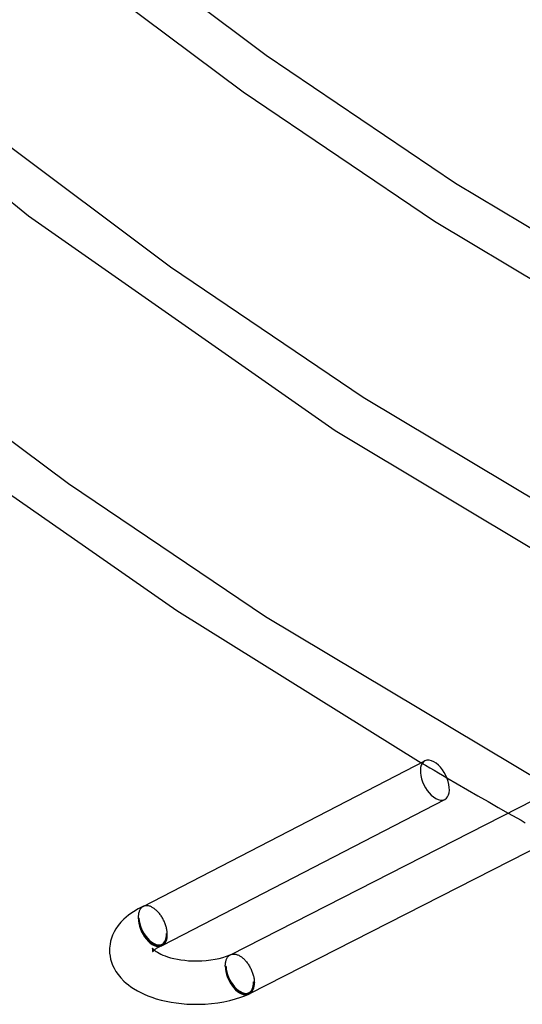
# Model space of a CAD drawing. Header units: millimetres. Extents: x -657 to 657, y -323 to 528.
# Tile 2 of 131: x -505 to -458, y -221 to -130. Entities that reach past the tile are written whole.
import ezdxf

# ---------------------------------------------------------------- set-up
doc = ezdxf.new("R2010")
doc.units = ezdxf.units.MM
doc.layers.add('HIDDEN', color=7, linetype='Continuous')
doc.layers.add('THICK', color=7, linetype='Continuous')

msp = doc.modelspace()

# ---------------------------------------------------------------- linework, layer by layer
at = {"layer": 'HIDDEN'}
for p, q in [((-467.803, -198.632), (-467.41, -198.863)), ((-467.41, -198.863), (-467.017, -199.095)), ((-467.017, -199.095), (-466.623, -199.326)), ((-466.623, -199.326), (-466.229, -199.557)), ((-466.229, -199.557), (-465.834, -199.788)), ((-465.834, -199.788), (-465.44, -200.018)), ((-459.786, -203.273), (-459.391, -203.496)), ((-459.391, -203.496), (-458.998, -203.718)), ((-458.998, -203.718), (-458.606, -203.939)), ((-458.606, -203.939), (-458.217, -204.158)), ((-493.828, -212.378), (-493.848, -212.448)), ((-493.804, -212.31), (-493.828, -212.378)), ((-493.777, -212.246), (-493.804, -212.31)), ((-493.746, -212.187), (-493.777, -212.246)), ((-493.712, -212.131), (-493.746, -212.187)), ((-493.676, -212.079), (-493.712, -212.131)), ((-493.636, -212.031), (-493.676, -212.079)), ((-493.594, -211.988), (-493.636, -212.031)), ((-493.548, -211.95), (-493.594, -211.988)), ((-493.5, -211.916), (-493.548, -211.95)), ((-493.45, -211.886), (-493.5, -211.916)), ((-493.445, -211.884), (-493.45, -211.886)), ((-493.441, -211.882), (-493.445, -211.884)), ((-493.436, -211.879), (-493.441, -211.882)), ((-493.432, -211.877), (-493.436, -211.879)), ((-493.427, -211.875), (-493.432, -211.877)), ((-493.423, -211.873), (-493.427, -211.875)), ((-493.896, -212.762), (-493.899, -212.847)), ((-493.899, -212.847), (-493.898, -212.935)), ((-493.898, -212.935), (-493.831, -212.972)), ((-493.889, -212.679), (-493.896, -212.762)), ((-493.879, -212.599), (-493.889, -212.679)), ((-493.865, -212.522), (-493.879, -212.599)), ((-493.848, -212.448), (-493.865, -212.522)), ((-491.289, -214.384), (-491.222, -214.421)), ((-492.575, -215.746), (-492.578, -215.739)), ((-492.567, -215.765), (-492.575, -215.746)), ((-492.562, -216.052), (-492.575, -216.071)), ((-492.573, -216.066), (-492.566, -216.045)), ((-492.559, -215.793), (-492.567, -215.765)), ((-492.566, -216.045), (-492.558, -216.018)), ((-492.528, -216.012), (-492.562, -216.052)), ((-492.552, -215.828), (-492.559, -215.793)), ((-492.558, -216.018), (-492.551, -215.984)), ((-492.547, -215.866), (-492.552, -215.828)), ((-492.551, -215.984), (-492.548, -215.959)), ((-492.548, -215.959), (-492.546, -215.933)), ((-492.545, -215.907), (-492.547, -215.866)), ((-492.546, -215.933), (-492.545, -215.907)), ((-492.47, -215.953), (-492.528, -216.012)), ((-492.418, -215.907), (-492.47, -215.953)), ((-492.578, -216.075), (-492.573, -216.066)), ((-492.575, -216.071), (-492.578, -216.075)), ((-485.837, -216.999), (-485.821, -216.928)), ((-485.821, -216.928), (-485.802, -216.86)), ((-485.802, -216.86), (-485.78, -216.794)), ((-485.78, -216.794), (-485.756, -216.732)), ((-485.756, -216.732), (-485.728, -216.673)), ((-485.728, -216.673), (-485.697, -216.618)), ((-485.697, -216.618), (-485.663, -216.566)), ((-485.663, -216.566), (-485.627, -216.518)), ((-485.627, -216.518), (-485.588, -216.475)), ((-485.588, -216.475), (-485.547, -216.435)), ((-485.547, -216.435), (-485.503, -216.399)), ((-485.503, -216.399), (-485.457, -216.367)), ((-485.457, -216.367), (-485.409, -216.34)), ((-485.409, -216.34), (-485.403, -216.337)), ((-485.403, -216.337), (-485.398, -216.334)), ((-485.398, -216.334), (-485.392, -216.331)), ((-485.392, -216.331), (-485.387, -216.329)), ((-485.387, -216.329), (-485.381, -216.326)), ((-485.381, -216.326), (-485.376, -216.324)), ((-485.869, -217.31), (-485.866, -217.229)), ((-485.869, -217.393), (-485.869, -217.31)), ((-485.802, -217.431), (-485.869, -217.393)), ((-485.866, -217.229), (-485.859, -217.15)), ((-485.859, -217.15), (-485.85, -217.073)), ((-485.85, -217.073), (-485.837, -216.999)), ((-483.192, -218.88), (-483.259, -218.843))]:
    msp.add_line(p, q, dxfattribs=at)
for centre, start, end in [((-492.56, -213.678), 294.23963, 297.32965), ((-484.53, -218.137), 294.24009, 297.01973)]:
    msp.add_arc(centre, 1.9, start, end, dxfattribs=at)
for centre, major_axis, ratio, start_param, end_param in [((-466.55, -200.236), (0.918, -1.777), 0.550015, 3.141581, 5.592194), ((-466.55, -200.236), (0.918, -1.777), 0.550015, -0.690991, -0.000012), ((-492.56, -213.678), (-0.918, 1.777), 0.550015, 0.879805, 2.450601), ((-492.56, -213.678), (-0.821, 1.824), 0.579484, 0.910299, 3.141672), ((-492.56, -213.678), (-0.872, 1.688), 0.550015, 0.879805, 3.141581), ((-492.56, -213.678), (-0.78, 1.733), 0.579484, 0.910299, 3.141672), ((-492.56, -213.678), (-0.78, 1.733), 0.579484, -3.141513, -2.231293), ((-492.56, -213.678), (-0.872, 1.688), 0.550015, 3.141581, 4.021398), ((-492.56, -213.678), (-0.918, 1.777), 0.550015, 2.450601, 3.094542), ((-484.53, -218.137), (-0.821, 1.824), 0.579484, 0.910299, 3.141672), ((-484.53, -218.137), (-0.909, 1.782), 0.553116, 0.882786, 2.453583), ((-484.53, -218.137), (0.78, -1.733), 0.579484, -2.231293, 0.00008), ((-484.53, -218.137), (0.863, -1.693), 0.553116, -2.258806, -0.000003), ((-484.53, -218.137), (0.78, -1.733), 0.579484, 0.00008, 0.910299), ((-484.53, -218.137), (0.863, -1.693), 0.553116, -0.000003, 0.882786), ((-484.53, -218.137), (-0.909, 1.782), 0.553116, 2.453583, 3.09929)]:
    msp.add_ellipse(centre, major_axis=major_axis, ratio=ratio, start_param=start_param, end_param=end_param, dxfattribs=at)
at = {"layer": 'THICK'}
for p, q in [((-497.824, -121.606), (-482.105, -133.394)), ((-500.15, -124.866), (-484.236, -136.787)), ((-524.693, -131.288), (-504.019, -148.215)), ((-482.105, -133.394), (-464.637, -145.195)), ((-484.236, -136.787), (-466.569, -148.708)), ((-506.931, -140.916), (-490.93, -152.918)), ((-464.637, -145.195), (-439.651, -160.17)), ((-504.019, -148.215), (-475.749, -168.014)), ((-466.569, -148.708), (-441.155, -163.912)), ((-490.93, -152.918), (-473.148, -164.934)), ((-516.694, -160.644), (-500.341, -172.895)), ((-473.148, -164.934), (-447.696, -180.189)), ((-475.749, -168.014), (-449.2, -183.932)), ((-507.666, -172.537), (-490.351, -184.6)), ((-500.341, -172.895), (-482.168, -185.158)), ((-490.351, -184.6), (-467.803, -198.632)), ((-482.168, -185.158), (-455.988, -200.821)), ((-493.433, -211.878), (-467.468, -198.459)), ((-465.44, -200.018), (-464.489, -200.572)), ((-464.489, -200.572), (-463.539, -201.122)), ((-463.539, -201.122), (-462.593, -201.669)), ((-491.642, -215.454), (-465.632, -202.013)), ((-485.392, -216.331), (-457.398, -202.055)), ((-462.593, -201.669), (-461.65, -202.21)), ((-461.65, -202.21), (-460.714, -202.745)), ((-460.714, -202.745), (-459.786, -203.273)), ((-483.622, -219.918), (-455.581, -205.618)), ((-494.334, -212.365), (-494.577, -212.526)), ((-493.896, -212.108), (-494.334, -212.365)), ((-493.419, -211.871), (-493.896, -212.108)), ((-493.369, -211.851), (-493.423, -211.873)), ((-493.313, -211.834), (-493.369, -211.851)), ((-493.256, -211.821), (-493.313, -211.834)), ((-493.196, -211.814), (-493.256, -211.821)), ((-493.134, -211.811), (-493.196, -211.814)), ((-493.071, -211.813), (-493.134, -211.811)), ((-493.007, -211.821), (-493.071, -211.813)), ((-492.941, -211.833), (-493.007, -211.821)), ((-492.875, -211.85), (-492.941, -211.833)), ((-492.808, -211.871), (-492.875, -211.85)), ((-492.74, -211.898), (-492.808, -211.871)), ((-492.671, -211.929), (-492.74, -211.898)), ((-492.602, -211.965), (-492.671, -211.929)), ((-492.54, -212.001), (-492.602, -211.965)), ((-492.478, -212.041), (-492.54, -212.001)), ((-492.416, -212.084), (-492.478, -212.041)), ((-492.355, -212.13), (-492.416, -212.084)), ((-492.294, -212.18), (-492.355, -212.13)), ((-492.234, -212.233), (-492.294, -212.18)), ((-492.174, -212.289), (-492.234, -212.233)), ((-492.115, -212.348), (-492.174, -212.289)), ((-492.057, -212.41), (-492.115, -212.348)), ((-492, -212.475), (-492.057, -212.41)), ((-495.212, -213.041), (-495.508, -213.343)), ((-495.015, -212.865), (-495.212, -213.041)), ((-494.804, -212.693), (-495.015, -212.865)), ((-494.577, -212.526), (-494.804, -212.693)), ((-491.944, -212.542), (-492, -212.475)), ((-491.89, -212.612), (-491.944, -212.542)), ((-491.837, -212.684), (-491.89, -212.612)), ((-491.786, -212.757), (-491.837, -212.684)), ((-491.736, -212.833), (-491.786, -212.757)), ((-491.688, -212.911), (-491.736, -212.833)), ((-491.642, -212.991), (-491.688, -212.911)), ((-491.598, -213.072), (-491.642, -212.991)), ((-491.556, -213.154), (-491.598, -213.072)), ((-491.516, -213.237), (-491.556, -213.154)), ((-491.478, -213.322), (-491.516, -213.237)), ((-491.443, -213.407), (-491.478, -213.322)), ((-496.129, -214.235), (-496.261, -214.516)), ((-495.962, -213.942), (-496.129, -214.235)), ((-495.763, -213.654), (-495.962, -213.942)), ((-495.508, -213.343), (-495.763, -213.654)), ((-491.41, -213.492), (-491.443, -213.407)), ((-491.379, -213.578), (-491.41, -213.492)), ((-491.351, -213.664), (-491.379, -213.578)), ((-491.326, -213.751), (-491.351, -213.664)), ((-491.303, -213.837), (-491.326, -213.751)), ((-491.283, -213.923), (-491.303, -213.837)), ((-491.266, -214.008), (-491.283, -213.923)), ((-491.252, -214.093), (-491.266, -214.008)), ((-491.24, -214.176), (-491.252, -214.093)), ((-491.231, -214.259), (-491.24, -214.176)), ((-496.446, -215.076), (-496.501, -215.355)), ((-496.367, -214.798), (-496.446, -215.076)), ((-496.261, -214.516), (-496.367, -214.798)), ((-491.225, -214.341), (-491.231, -214.259)), ((-491.222, -214.421), (-491.225, -214.341)), ((-496.54, -215.724), (-496.545, -215.908)), ((-496.545, -215.908), (-496.534, -216.184)), ((-496.526, -215.542), (-496.54, -215.724)), ((-496.501, -215.355), (-496.526, -215.542)), ((-492.578, -215.739), (-492.574, -215.745)), ((-492.574, -215.745), (-492.556, -215.769)), ((-492.556, -215.769), (-492.514, -215.818)), ((-492.514, -215.818), (-492.457, -215.873)), ((-492.457, -215.873), (-492.4, -215.922)), ((-492.367, -215.865), (-492.418, -215.907)), ((-492.4, -215.922), (-492.33, -215.977)), ((-492.305, -215.819), (-492.367, -215.865)), ((-492.33, -215.977), (-492.244, -216.037)), ((-492.234, -215.77), (-492.305, -215.819)), ((-492.244, -216.037), (-492.124, -216.113)), ((-492.133, -215.707), (-492.234, -215.77)), ((-491.948, -215.602), (-492.133, -215.707)), ((-491.739, -215.501), (-491.948, -215.602)), ((-496.534, -216.184), (-496.501, -216.46)), ((-496.501, -216.46), (-496.446, -216.738)), ((-496.446, -216.738), (-496.367, -217.016)), ((-492.124, -216.113), (-491.966, -216.202)), ((-491.966, -216.202), (-491.807, -216.281)), ((-491.807, -216.281), (-491.627, -216.361)), ((-491.627, -216.361), (-491.427, -216.441)), ((-491.427, -216.441), (-491.19, -216.522)), ((-491.19, -216.522), (-490.909, -216.607)), ((-490.909, -216.607), (-490.609, -216.682)), ((-490.609, -216.682), (-490.291, -216.749)), ((-490.291, -216.749), (-489.958, -216.805)), ((-489.958, -216.805), (-489.612, -216.849)), ((-489.612, -216.849), (-489.257, -216.882)), ((-489.257, -216.882), (-488.896, -216.901)), ((-488.896, -216.901), (-488.483, -216.907)), ((-488.483, -216.907), (-488.05, -216.895)), ((-488.05, -216.895), (-487.625, -216.864)), ((-487.625, -216.864), (-487.212, -216.816)), ((-487.212, -216.816), (-486.815, -216.752)), ((-486.815, -216.752), (-486.439, -216.673)), ((-486.439, -216.673), (-486.09, -216.581)), ((-486.09, -216.581), (-485.768, -216.478)), ((-485.768, -216.478), (-485.563, -216.402)), ((-485.563, -216.402), (-485.376, -216.324)), ((-485.376, -216.324), (-485.322, -216.303)), ((-485.322, -216.303), (-485.267, -216.287)), ((-485.267, -216.287), (-485.21, -216.275)), ((-485.21, -216.275), (-485.151, -216.269)), ((-485.151, -216.269), (-485.09, -216.267)), ((-485.09, -216.267), (-485.028, -216.27)), ((-485.028, -216.27), (-484.965, -216.278)), ((-484.965, -216.278), (-484.901, -216.29)), ((-484.901, -216.29), (-484.835, -216.307)), ((-484.835, -216.307), (-484.769, -216.329)), ((-484.769, -216.329), (-484.703, -216.355)), ((-484.703, -216.355), (-484.636, -216.386)), ((-484.636, -216.386), (-484.569, -216.422)), ((-484.569, -216.422), (-484.507, -216.458)), ((-484.507, -216.458), (-484.445, -216.498)), ((-484.445, -216.498), (-484.383, -216.541)), ((-484.383, -216.541), (-484.322, -216.588)), ((-484.322, -216.588), (-484.262, -216.638)), ((-484.262, -216.638), (-484.202, -216.691)), ((-484.202, -216.691), (-484.142, -216.747)), ((-484.142, -216.747), (-484.084, -216.806)), ((-484.084, -216.806), (-484.026, -216.868)), ((-484.026, -216.868), (-483.969, -216.933)), ((-483.969, -216.933), (-483.914, -217.001)), ((-496.367, -217.016), (-496.261, -217.299)), ((-496.261, -217.299), (-496.129, -217.58)), ((-496.129, -217.58), (-495.962, -217.872)), ((-495.962, -217.872), (-495.763, -218.161)), ((-483.914, -217.001), (-483.86, -217.07)), ((-483.86, -217.07), (-483.807, -217.142)), ((-483.807, -217.142), (-483.756, -217.216)), ((-483.756, -217.216), (-483.706, -217.292)), ((-483.706, -217.292), (-483.659, -217.37)), ((-483.659, -217.37), (-483.613, -217.45)), ((-483.613, -217.45), (-483.569, -217.531)), ((-483.569, -217.531), (-483.527, -217.613)), ((-483.527, -217.613), (-483.487, -217.697)), ((-483.487, -217.697), (-483.449, -217.781)), ((-483.449, -217.781), (-483.414, -217.866)), ((-483.414, -217.866), (-483.381, -217.951)), ((-495.763, -218.161), (-495.508, -218.471)), ((-495.508, -218.471), (-495.212, -218.774)), ((-495.212, -218.774), (-495.015, -218.949)), ((-483.381, -217.951), (-483.351, -218.037)), ((-483.351, -218.037), (-483.323, -218.124)), ((-483.323, -218.124), (-483.297, -218.21)), ((-483.297, -218.21), (-483.275, -218.296)), ((-483.275, -218.296), (-483.254, -218.382)), ((-483.254, -218.382), (-483.237, -218.467)), ((-483.237, -218.467), (-483.223, -218.552)), ((-483.223, -218.552), (-483.211, -218.635)), ((-483.211, -218.635), (-483.202, -218.718)), ((-483.202, -218.718), (-483.195, -218.8)), ((-495.015, -218.949), (-494.804, -219.121)), ((-494.804, -219.121), (-494.577, -219.288)), ((-494.577, -219.288), (-494.334, -219.45)), ((-494.334, -219.45), (-493.975, -219.663)), ((-493.975, -219.663), (-493.67, -219.823)), ((-483.195, -218.8), (-483.192, -218.88)), ((-493.67, -219.823), (-493.348, -219.975)), ((-493.348, -219.975), (-493.011, -220.117)), ((-493.011, -220.117), (-492.659, -220.248)), ((-492.659, -220.248), (-492.233, -220.387)), ((-492.233, -220.387), (-491.791, -220.511)), ((-491.791, -220.511), (-491.335, -220.619)), ((-486.011, -220.671), (-485.464, -220.552)), ((-485.464, -220.552), (-484.936, -220.411)), ((-484.936, -220.411), (-484.43, -220.248)), ((-484.43, -220.248), (-484.061, -220.11)), ((-484.061, -220.11), (-483.709, -219.96)), ((-491.335, -220.619), (-490.866, -220.71)), ((-490.866, -220.71), (-490.388, -220.784)), ((-490.388, -220.784), (-489.901, -220.841)), ((-489.901, -220.841), (-489.408, -220.88)), ((-489.408, -220.88), (-488.912, -220.902)), ((-488.912, -220.902), (-488.322, -220.905)), ((-488.322, -220.905), (-487.733, -220.884)), ((-487.733, -220.884), (-487.149, -220.837)), ((-487.149, -220.837), (-486.575, -220.766)), ((-486.575, -220.766), (-486.011, -220.671))]:
    msp.add_line(p, q, dxfattribs=at)
for centre, major_axis, ratio, start_param, end_param in [((-466.55, -200.236), (0.918, -1.777), 0.550015, 2.450601, 3.141581), ((-466.55, -200.236), (0.918, -1.777), 0.550015, -0.000012, 2.450601), ((-492.56, -213.678), (-0.821, 1.824), 0.579484, -3.141513, -2.231293), ((-492.56, -213.678), (-0.918, 1.777), 0.550015, 3.141581, 4.021398), ((-492.56, -213.678), (-0.918, 1.777), 0.550015, 3.094542, 3.141581), ((-484.53, -218.137), (-0.821, 1.824), 0.579484, -3.141513, -2.231293), ((-484.53, -218.137), (-0.909, 1.782), 0.553116, 3.14159, 4.024379), ((-484.53, -218.137), (-0.909, 1.782), 0.553116, 3.09929, 3.14159)]:
    msp.add_ellipse(centre, major_axis=major_axis, ratio=ratio, start_param=start_param, end_param=end_param, dxfattribs=at)

doc.saveas('drawing.dxf')
